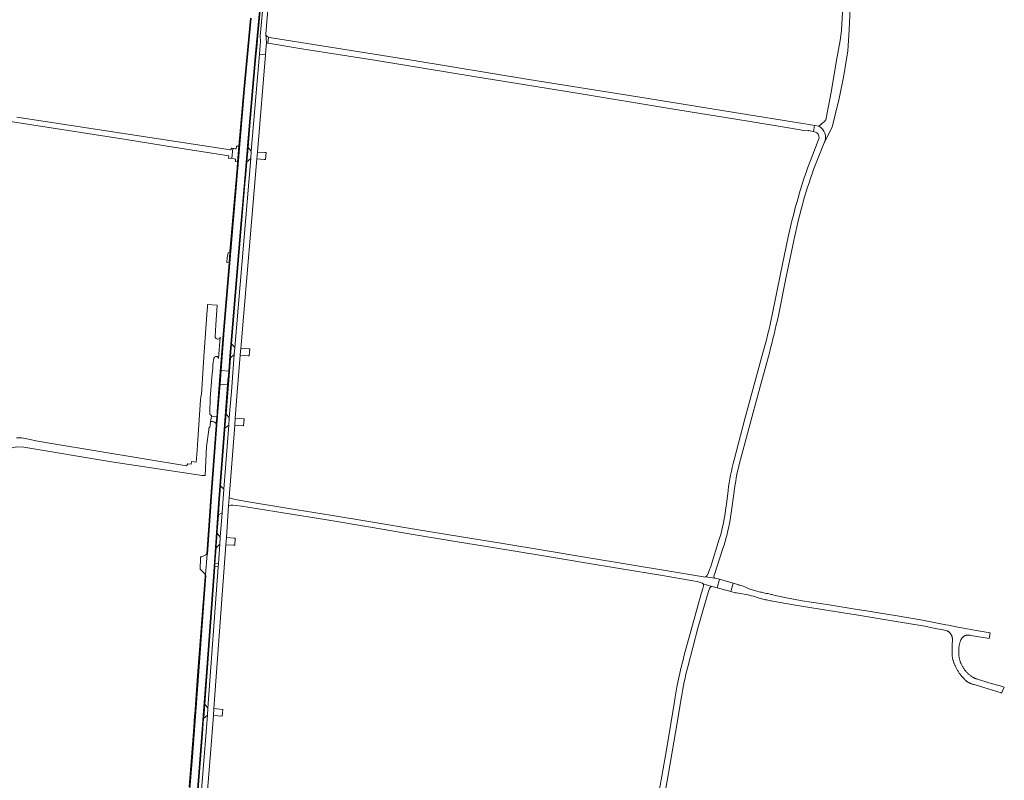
# Model space of a CAD drawing. Header units: metres. Extents: x 151213 to 156373, y 469495 to 475754.
# Tile 98 of 230: x 155139 to 155705, y 470770 to 471207. Entities that reach past the tile are written whole.
import ezdxf

# ---------------------------------------------------------------- set-up
doc = ezdxf.new("R2010")
doc.units = ezdxf.units.M
for name, color, linetype, lineweight in [('B-WE-VH-GESLOTENVERHARDING_ASFALT-GV', 252, 'Continuous', 18), ('B-WE-VH-GESLOTENVERHARDING_BETON-GV', 252, 'Continuous', 18), ('B-WE-VH-HALFVERHARDING-GV', 252, 'Continuous', 18), ('B-WE-VH-ONVERHARD-GV', 252, 'Continuous', 18), ('B-WE-VH-OPENVERHARDING-GV', 252, 'Continuous', 18), ('B-WE-VH-OPENVERHARDING_BETONELEMENT-GV', 252, 'Continuous', 18), ('B-WE-VH-OPENVERHARDING_BETONSTRAATSTEEN-GV', 252, 'Continuous', 18)]:
    doc.layers.add(name, color=color, linetype=linetype, lineweight=lineweight)

msp = doc.modelspace()

# ---------------------------------------------------------------- linework, layer by layer
at = {"layer": 'B-WE-VH-GESLOTENVERHARDING_ASFALT-GV', "flags": 128}
for points in [[(155272.341, 471207.823), (155268.583, 471167.007), (155264.653, 471121.621), (155260.611, 471073.955), (155256.906, 471028.705), (155255.114, 471005.556), (155259.488, 471005.196), (155260.173, 471013.82), (155263.001, 471048.16), (155266.308, 471087.379), (155268.714, 471115.798), (155271.288, 471146.073), (155274.564, 471183.697), (155277.749, 471218.38)], [(155598.384, 471145.835), (155595.948, 471146.269), (155595.343, 471142.722), (155596.187, 471142.565)], [(155598.574, 471138.888), (155598.152, 471137.47), (155594.921, 471129.494), (155591.944, 471121.622)], [(155595.426, 471120.843), (155601.539, 471136.286)], [(155580.856, 471082.149), (155576.479, 471060.948), (155571.643, 471037.473)], [(155575.226, 471037.156), (155579.551, 471058.33), (155584.068, 471080.139)], [(155566.376, 471015.663), (155562.36, 471000.837), (155556.003, 470977.654), (155549.761, 470954.181)], [(155552.708, 470951.571), (155558.193, 470972.204), (155564.483, 470995.518), (155570.07, 471015.655)], [(155241.369, 470762.344), (155244.059, 470797.142), (155247.474, 470842.652), (155250.67, 470887.207), (155253.673, 470929.343), (155256.815, 470971.55), (155258.858, 470997.265), (155254.494, 470997.55), (155253.281, 470981.883), (155249.87, 470935.699), (155247.229, 470900.097), (155247.048, 470900.107), (155246.225, 470888.107), (155246.403, 470887.667), (155242.115, 470830.217), (155238.599, 470783.46), (155235.702, 470747.115)], [(155546.339, 470936.568), (155545.343, 470928.686), (155544.93, 470925.42)], [(155259.834, 470932.324), (155259.453, 470927.735), (155259.451, 470927.7), (155259.48, 470927.714)], [(155269.75, 470930.266), (155264.273, 470931.256), (155262.422, 470931.59)], [(155548.191, 470923.706), (155549.825, 470936.012)], [(155261.93, 470928.241), (155264.012, 470927.952), (155266.746, 470927.572), (155266.861, 470927.553), (155290.719, 470923.704), (155315.784, 470919.657), (155340.926, 470915.483), (155365.507, 470911.397), (155389.767, 470907.356), (155413.513, 470903.456), (155438.009, 470899.437), (155459.853, 470895.822), (155461.929, 470895.478), (155485.116, 470891.688), (155508.611, 470887.74), (155526.137, 470884.722), (155528.608, 470884.297), (155530.941, 470883.63)], [(155532.19, 470886.941), (155513.829, 470890.064), (155489.576, 470894.057), (155465.254, 470898.051), (155441.341, 470902.053), (155416.915, 470906.065), (155392.131, 470910.172), (155367.259, 470914.239), (155342.333, 470918.43), (155318.003, 470922.414), (155294.049, 470926.279), (155269.75, 470930.266)], [(155541.286, 470908.713), (155536.38, 470892.998), (155535.53, 470890.653), (155534.891, 470888.974), (155534.212, 470887.577)], [(155538.223, 470887.314), (155538.963, 470889.504), (155539.755, 470891.882), (155543.398, 470903.209)], [(155532.031, 470883.001), (155536.975, 470881.508), (155538.044, 470881.231), (155539.983, 470880.728), (155541.328, 470885.575), (155538.922, 470886.215), (155538.802, 470886.246), (155533.304, 470886.933)], [(155533.304, 470886.933), (155538.802, 470886.246)], [(155532.237, 470881.76), (155531.709, 470879.576), (155530.957, 470877.187), (155527.356, 470864.853), (155521.157, 470841.928)], [(155536.975, 470881.508), (155532.031, 470883.001)], [(155534.26, 470876.179), (155535.057, 470878.558), (155535.439, 470879.775)], [(155552.775, 470882.27), (155552.452, 470882.371), (155549.197, 470883.391), (155547.85, 470878.545), (155550.376, 470877.871), (155551.094, 470877.764), (155557.938, 470876.743), (155559.857, 470876.128), (155560.854, 470875.809), (155563.526, 470874.953), (155564.229, 470874.752), (155564.935, 470874.559), (155565.643, 470874.373), (155566.352, 470874.195), (155567.064, 470874.024), (155567.778, 470873.862), (155568.493, 470873.706), (155569.21, 470873.559), (155569.928, 470873.42), (155570.648, 470873.288), (155571.058, 470873.217), (155578.323, 470871.911), (155588.43, 470870.138), (155603.922, 470867.648), (155619.929, 470865.093), (155640.59, 470861.766), (155659.39, 470858.613), (155665.349, 470857.417), (155669.936, 470856.496), (155672.042, 470856.073), (155672.232, 470855.977), (155672.418, 470855.874), (155672.599, 470855.764), (155672.777, 470855.647), (155672.95, 470855.524), (155673.118, 470855.394), (155673.281, 470855.258), (155673.429, 470855.124), (155673.591, 470854.968), (155673.737, 470854.814), (155673.878, 470854.655), (155674.013, 470854.491), (155674.141, 470854.322), (155674.263, 470854.148), (155674.379, 470853.97), (155674.487, 470853.787), (155674.589, 470853.601), (155674.683, 470853.411), (155674.759, 470853.243), (155674.851, 470853.02), (155674.923, 470852.82), (155674.988, 470852.618), (155675.045, 470852.414), (155675.095, 470852.207), (155675.136, 470851.999), (155675.17, 470851.789), (155675.196, 470851.578), (155675.214, 470851.367), (155675.224, 470851.155), (155675.226, 470851.008), (155675.123, 470847.701), (155675, 470843.733), (155674.996, 470843.369), (155675, 470843.006), (155675.011, 470842.642), (155675.031, 470842.279), (155675.058, 470841.917), (155675.094, 470841.555), (155675.137, 470841.193), (155675.188, 470840.833), (155675.247, 470840.475), (155675.315, 470840.117), (155675.389, 470839.761), (155675.472, 470839.407), (155675.563, 470839.055), (155675.661, 470838.705), (155675.767, 470838.357), (155675.88, 470838.012), (155676.002, 470837.669), (155676.13, 470837.329), (155676.266, 470836.992), (155676.41, 470836.657), (155676.56, 470836.327), (155676.719, 470835.999), (155676.884, 470835.675), (155677.056, 470835.355), (155677.157, 470835.175), (155677.349, 470834.778), (155677.549, 470834.384), (155677.755, 470833.994), (155677.969, 470833.608), (155678.19, 470833.226), (155678.417, 470832.848), (155678.651, 470832.474), (155678.892, 470832.104), (155679.14, 470831.739), (155679.394, 470831.378), (155679.654, 470831.023), (155679.922, 470830.671), (155680.195, 470830.325), (155680.475, 470829.984), (155680.76, 470829.648), (155681.052, 470829.317), (155681.35, 470828.991), (155681.654, 470828.671), (155681.963, 470828.356), (155682.278, 470828.047), (155682.599, 470827.744), (155682.925, 470827.446), (155683.256, 470827.155), (155683.53, 470826.922), (155683.776, 470826.752), (155684.026, 470826.589), (155684.28, 470826.434), (155684.539, 470826.284), (155684.801, 470826.143), (155685.067, 470826.007), (155685.337, 470825.88), (155685.61, 470825.759), (155685.886, 470825.646), (155686.165, 470825.54), (155686.447, 470825.442), (155686.731, 470825.351), (155687.018, 470825.268), (155687.306, 470825.192), (155687.597, 470825.125), (155687.709, 470825.101), (155693.265, 470823.453), (155703.146, 470820.334), (155703.446, 470820.188), (155704.992, 470823.577), (155703.999, 470823.972), (155696.149, 470826.183), (155689.027, 470828.432), (155688.794, 470828.493), (155688.563, 470828.562), (155688.335, 470828.638), (155688.108, 470828.721), (155687.885, 470828.811), (155687.664, 470828.907), (155687.446, 470829.011), (155687.231, 470829.121), (155687.021, 470829.238), (155686.835, 470829.348), (155686.479, 470829.594), (155686.128, 470829.846), (155685.781, 470830.104), (155685.44, 470830.37), (155685.103, 470830.641), (155684.771, 470830.919), (155684.445, 470831.202), (155684.124, 470831.492), (155683.808, 470831.787), (155683.498, 470832.089), (155683.389, 470832.197), (155683.134, 470832.482), (155682.886, 470832.773), (155682.643, 470833.068), (155682.407, 470833.368), (155682.177, 470833.674), (155681.953, 470833.984), (155681.736, 470834.298), (155681.526, 470834.617), (155681.322, 470834.941), (155681.125, 470835.268), (155680.935, 470835.6), (155680.753, 470835.935), (155680.577, 470836.275), (155680.408, 470836.618), (155680.246, 470836.964), (155680.092, 470837.314), (155679.979, 470837.584), (155679.847, 470837.931), (155679.722, 470838.28), (155679.606, 470838.632), (155679.497, 470838.987), (155679.396, 470839.343), (155679.302, 470839.702), (155679.216, 470840.063), (155679.138, 470840.425), (155679.068, 470840.789), (155679.005, 470841.154), (155678.951, 470841.521), (155678.904, 470841.889), (155678.866, 470842.258), (155678.835, 470842.627), (155678.812, 470842.997), (155678.798, 470843.368), (155678.791, 470843.739), (155678.792, 470844.109), (155678.802, 470844.48), (155678.812, 470844.725), (155678.827, 470845.115), (155678.849, 470845.504), (155678.88, 470845.893), (155678.918, 470846.281), (155678.964, 470846.668), (155679.018, 470847.054), (155679.08, 470847.439), (155679.15, 470847.823), (155679.228, 470848.205), (155679.313, 470848.585), (155679.407, 470848.964), (155679.508, 470849.34), (155679.617, 470849.715), (155679.733, 470850.087), (155679.857, 470850.457), (155679.988, 470850.824), (155680.005, 470850.868), (155680.119, 470851.06), (155680.24, 470851.247), (155680.368, 470851.43), (155680.502, 470851.608), (155680.643, 470851.782), (155680.789, 470851.95), (155680.942, 470852.113), (155681.1, 470852.27), (155681.264, 470852.422), (155681.433, 470852.567), (155681.607, 470852.706), (155681.786, 470852.839), (155681.97, 470852.966), (155682.159, 470853.086), (155682.328, 470853.186), (155682.526, 470853.252), (155682.727, 470853.31), (155682.931, 470853.362), (155683.137, 470853.407), (155683.344, 470853.445), (155683.554, 470853.476), (155683.764, 470853.5), (155683.976, 470853.517), (155684.188, 470853.527), (155684.401, 470853.529), (155684.613, 470853.525), (155684.826, 470853.513), (155685.038, 470853.495), (155685.249, 470853.469), (155685.459, 470853.436), (155685.669, 470853.396), (155696.376, 470851.518), (155696.825, 470854.843), (155688.739, 470856.252), (155680.654, 470857.661), (155678.204, 470858.144), (155672.922, 470859.187), (155671.312, 470859.504), (155659.974, 470861.779), (155657.987, 470862.112), (155642.246, 470864.754), (155641.112, 470864.944), (155632.712, 470866.296), (155625.881, 470867.396), (155620.438, 470868.272), (155604.431, 470870.827), (155588.964, 470873.313), (155578.886, 470875.081), (155572.602, 470876.544), (155571.629, 470876.821), (155570.981, 470876.943), (155569.95, 470877.169), (155569.243, 470877.339), (155568.271, 470877.517), (155567.431, 470877.654), (155566.865, 470877.801), (155566.1, 470877.946), (155565.534, 470878.109), (155564.997, 470878.285), (155564.216, 470878.447), (155562.778, 470878.833), (155562.027, 470879.035), (155561.013, 470879.308), (155558.84, 470879.892)], [(155523.149, 470835.317), (155528.986, 470857.49), (155534.26, 470876.179)], [(155515.27, 470814.356), (155510.905, 470787.63), (155506.741, 470764.001), (155502.87, 470741.924), (155499.34, 470722.782), (155495.273, 470699.682), (155494.616, 470696.437), (155494.219, 470694.291), (155493.736, 470691.656), (155493.673, 470691.368), (155497.601, 470691.511), (155498.417, 470696.598), (155498.785, 470699.075), (155499.675, 470704.068), (155503.791, 470727.146), (155507.879, 470750.212), (155512.179, 470774.207), (155516.187, 470797.702), (155519.475, 470818.109)]]:
    msp.add_lwpolyline(points, dxfattribs=at)
for points in [[(155280.716, 471198.7), (155281.19, 471193.558), (155281.968, 471193.446), (155282.305, 471196.961), (155281.601, 471197.233), (155281.05, 471197.93), (155280.85, 471198.68)], [(155282.305, 471196.961), (155281.968, 471193.446), (155283.347, 471193.219), (155301.488, 471190.231), (155343.174, 471183.671), (155400.212, 471174.355), (155460.72, 471164.469), (155511.436, 471156.198), (155557.827, 471148.688), (155582.21, 471144.553), (155589.883, 471143.269), (155589.901, 471143.393), (155592.396, 471143.067), (155592.425, 471143.263), (155595.343, 471142.722), (155595.948, 471146.269), (155592.951, 471146.802), (155590.445, 471147.139), (155549.936, 471153.584), (155494.515, 471162.567), (155431.82, 471172.644), (155364.753, 471183.624), (155313.039, 471191.894), (155283.98, 471196.579), (155283.277, 471196.693), (155282.611, 471196.843)], [(155254.699, 471000.202), (155254.683, 471000), (155254.494, 470997.55), (155258.858, 470997.265), (155259.069, 470999.917), (155259.076, 471000), (155259.277, 471002.545), (155259.488, 471005.196), (155255.114, 471005.556), (155254.909, 471002.903)], [(155256.673, 470937.398), (155254.802, 470939.167), (155254.068, 470929.314), (155253.594, 470922.664), (155255.653, 470923.811)], [(155541.328, 470885.575), (155539.983, 470880.728), (155540.013, 470880.719), (155547.85, 470878.545), (155549.197, 470883.391)]]:
    msp.add_lwpolyline(points, close=True, dxfattribs=at)
at = {"layer": 'B-WE-VH-GESLOTENVERHARDING_ASFALT-GV'}
for points in [[(155601.539, 471136.286, 0.4049433), (155598.384, 471145.835)], [(155596.187, 471142.565, -0.3641258), (155598.574, 471138.888)], [(155591.944, 471121.622, 0.030152), (155580.856, 471082.149)], [(155584.068, 471080.139, -0.0358725), (155595.426, 471120.843)], [(155571.643, 471037.473, -0.0188314), (155566.376, 471015.663)], [(155570.07, 471015.655, 0.0104106), (155575.226, 471037.156)], [(155549.761, 470954.181, 0.0299823), (155546.339, 470936.568)], [(155549.825, 470936.012, -0.0286071), (155552.708, 470951.571)], [(155262.422, 470931.59, -0.0480945), (155259.834, 470932.324)], [(155259.48, 470927.714, -0.1049583), (155261.93, 470928.241)], [(155544.93, 470925.42, -0.0434629), (155541.286, 470908.713)], [(155543.398, 470903.209, 0.0397665), (155548.191, 470923.706)], [(155533.304, 470886.933, -0.1561988), (155532.19, 470886.941)], [(155534.212, 470887.577, -0.1570563), (155533.304, 470886.933)], [(155538.802, 470886.246, -0.4375889), (155538.223, 470887.314)], [(155530.941, 470883.63, -0.2228458), (155532.031, 470883.001)], [(155532.031, 470883.001, -0.2241241), (155532.237, 470881.76)], [(155535.439, 470879.775, -0.2193293), (155536.975, 470881.508)], [(155557.08, 470880.774, 0.0614147), (155552.775, 470882.27)], [(155558.84, 470879.892, -0.0323761), (155557.08, 470880.774)], [(155521.157, 470841.928, 0.0268735), (155515.27, 470814.356)], [(155519.475, 470818.109, -0.0188382), (155523.149, 470835.317)]]:
    msp.add_lwpolyline(points, format="xyb", dxfattribs=at)
at = {"layer": 'B-WE-VH-GESLOTENVERHARDING_BETON-GV', "flags": 128}
for points in [[(155277.749, 471218.38), (155274.564, 471183.697), (155271.288, 471146.073), (155268.714, 471115.798), (155266.308, 471087.379), (155263.001, 471048.16), (155260.173, 471013.82), (155259.488, 471005.196), (155259.277, 471002.545), (155259.076, 471000), (155259.069, 470999.917), (155258.858, 470997.265), (155256.815, 470971.55), (155253.673, 470929.343), (155250.67, 470887.207), (155247.474, 470842.652), (155244.059, 470797.142), (155241.369, 470762.344)], [(155241.764, 470762.313), (155244.454, 470797.112), (155245.09, 470805.585), (155245.102, 470805.746), (155245.711, 470813.862), (155245.719, 470813.966), (155247.869, 470842.623), (155251.065, 470887.179), (155251.473, 470892.899), (155251.594, 470894.603), (155252.245, 470903.731), (155252.324, 470904.842), (155252.836, 470912.021), (155252.909, 470913.048), (155253.594, 470922.664), (155254.068, 470929.314), (155254.802, 470939.167), (155257.21, 470971.52), (155257.27, 470972.279), (155257.934, 470980.63), (155259.473, 471000), (155260.479, 471012.667), (155260.568, 471013.788), (155261.152, 471020.883), (155263.396, 471048.127), (155266.703, 471087.346), (155268.442, 471107.891), (155269.031, 471114.839), (155269.109, 471115.764), (155269.925, 471125.358), (155270.626, 471133.609), (155271.683, 471146.039), (155274.958, 471183.662), (155275.632, 471191.033), (155276.192, 471197.482), (155276.227, 471197.48), (155278.143, 471218.344)], [(155271.94, 471207.861), (155268.181, 471167.043), (155265.355, 471134.402), (155264.564, 471125.265), (155264.251, 471121.655), (155260.209, 471073.988), (155260.148, 471073.242), (155259.661, 471067.292), (155256.504, 471028.737), (155254.279, 471000), (155252.879, 470981.913), (155252.76, 470980.297), (155252.671, 470979.089), (155252.369, 470975.005), (155252.285, 470973.875), (155249.468, 470935.729), (155246.826, 470900.119), (155246.943, 470900.112), (155247.048, 470900.107), (155247.229, 470900.097), (155249.87, 470935.699), (155253.281, 470981.883), (155254.494, 470997.55), (155254.683, 471000), (155254.699, 471000.202), (155254.909, 471002.903), (155255.114, 471005.556), (155256.906, 471028.705), (155260.611, 471073.955), (155264.653, 471121.621), (155268.583, 471167.007), (155272.341, 471207.823)], [(155246.058, 470747.754), (155249.056, 470785.597), (155250.711, 470807.283), (155251.014, 470811.304), (155257.846, 470905.463), (155258.149, 470909.504), (155259.451, 470927.7), (155259.453, 470927.735), (155259.834, 470932.324), (155262.962, 470974.073), (155263.279, 470978.103), (155264.426, 470993.126), (155266.129, 471014.273), (155266.467, 471018.306), (155266.623, 471020.173), (155275.572, 471127.031), (155275.944, 471130.944), (155276.13, 471133.146), (155280.657, 471186.685), (155277.194, 471187.076), (155272.469, 471131.462), (155272.118, 471127.214), (155262.999, 471018.638), (155262.677, 471014.625), (155260.994, 470993.406), (155259.819, 470978.378), (155259.502, 470974.178), (155256.673, 470937.398), (155255.653, 470923.811), (155254.647, 470909.709), (155254.379, 470905.71), (155253.608, 470894.454), (155253.488, 470892.798), (155247.53, 470811.536), (155247.228, 470807.539), (155245.621, 470785.842), (155242.609, 470748.062)], [(155235.702, 470747.115), (155238.599, 470783.46), (155242.115, 470830.217), (155246.403, 470887.667), (155246.225, 470888.107), (155245.96, 470888.103), (155245.894, 470887.218), (155241.642, 470830.253), (155239.976, 470808.102), (155239.928, 470807.457), (155239.413, 470800.614), (155238.126, 470783.497), (155236.767, 470766.449)]]:
    msp.add_lwpolyline(points, dxfattribs=at)
at = {"layer": 'B-WE-VH-HALFVERHARDING-GV', "flags": 128}
msp.add_lwpolyline([(155129.17, 471149.234), (155200.607, 471138.055), (155227.772, 471133.683), (155259.61, 471128.795), (155259.395, 471127.207), (155260.767, 471127.506), (155261.354, 471127.348), (155261.864, 471133.014), (155261.223, 471133.088), (155260.462, 471132.226), (155137.861, 471150.914)], dxfattribs=at)
at = {"layer": 'B-WE-VH-ONVERHARD-GV', "flags": 128}
for points in [[(155601.539, 471136.286), (155606.118, 471145.275), (155607.898, 471152.237), (155610.217, 471161.698), (155612.885, 471174.864), (155615.13, 471189.066), (155615.923, 471201.087), (155616.467, 471213.393), (155616.901, 471228.257), (155617.524, 471240.433), (155617.678, 471246.442), (155617.098, 471253.931)], [(155612.858, 471247.018), (155612.853, 471235.912), (155612.42, 471218.17), (155611.415, 471200.664), (155610.68, 471194.951), (155608.443, 471182.467), (155605.706, 471166.213), (155602.688, 471150.409)], [(155601.039, 471147.893), (155598.384, 471145.835)]]:
    msp.add_lwpolyline(points, dxfattribs=at)
at = {"layer": 'B-WE-VH-ONVERHARD-GV'}
for points in [[(155598.384, 471145.835, -0.4049433), (155601.539, 471136.286)], [(155601.889, 471148.646, -0.0767145), (155601.039, 471147.893)], [(155602.688, 471150.409, -0.1334015), (155601.889, 471148.646)]]:
    msp.add_lwpolyline(points, format="xyb", dxfattribs=at)
at = {"layer": 'B-WE-VH-ONVERHARD-GV', "flags": 128}
msp.add_lwpolyline([(155252.671, 470979.089), (155249.544, 470979.335), (155249.054, 470976.044), (155249.535, 470976.171), (155250.143, 470976.137), (155250.872, 470975.977), (155251.535, 470975.68), (155252.091, 470975.33), (155252.369, 470975.005)], close=True, dxfattribs=at)
at = {"layer": 'B-WE-VH-OPENVERHARDING-GV', "flags": 128}
msp.add_lwpolyline([(155260.148, 471073.242), (155259.088, 471073.065), (155258.695, 471070.179), (155258.478, 471067.58), (155259.661, 471067.292)], close=True, dxfattribs=at)
for points in [[(155251.672, 471024.76), (155252.056, 471031.701), (155252.813, 471042.979), (155247.368, 471043.344), (155247.232, 471041.828), (155247.082, 471040.103), (155245.335, 471016.145), (155243.838, 470991.939), (155243.412, 470990.222), (155243.351, 470988.731), (155241.532, 470962.785), (155241.321, 470959.772), (155240.838, 470952.88), (155238.06, 470953.144), (155237.927, 470951.689), (155235.943, 470951.821), (155235.149, 470950.763), (155158.811, 470963.38), (155148.651, 470965.074), (155145.476, 470965.814), (155140.714, 470966.767), (155137.645, 470966.873)], [(155253.561, 471012.452), (155254.492, 471024.638), (155254.122, 471023.907)], [(155248.591, 470980.499), (155248.612, 470981.759), (155248.853, 470989.43), (155249.85, 471001.645), (155250.336, 471006.869), (155250.408, 471008.733), (155251.034, 471012.629)], [(155248.711, 470972.779), (155249.038, 470975.933), (155249.054, 470976.044), (155249.544, 470979.335), (155249.626, 470979.89)], [(155103.075, 470953.55), (155115.315, 470956.391), (155122.949, 470958.165), (155126.778, 470959.191), (155137.655, 470961.564), (155141.874, 470961.367), (155192.208, 470953.028), (155244.247, 470945.111), (155245.896, 470945.276), (155246.803, 470961.935), (155248.04, 470971.419), (155248.114, 470972.335)]]:
    msp.add_lwpolyline(points, dxfattribs=at)
at = {"layer": 'B-WE-VH-OPENVERHARDING-GV'}
for points in [[(155254.122, 471023.907, -0.5962421), (155251.672, 471024.76)], [(155251.034, 471012.629, -0.7919271), (155253.561, 471012.452)], [(155249.626, 470979.89, -0.4333124), (155248.591, 470980.499)], [(155248.114, 470972.335, -0.2599372), (155248.711, 470972.779)]]:
    msp.add_lwpolyline(points, format="xyb", dxfattribs=at)
at = {"layer": 'B-WE-VH-OPENVERHARDING_BETONELEMENT-GV', "flags": 128}
msp.add_lwpolyline([(155262.711, 471126.983), (155263.405, 471126.796), (155263.405, 471125.476), (155264.564, 471125.265), (155265.355, 471134.402), (155263.964, 471134.357), (155263.862, 471132.784), (155263.278, 471132.851), (155262.442, 471132.947), (155261.864, 471133.014), (155261.354, 471127.348)], close=True, dxfattribs=at)
at = {"layer": 'B-WE-VH-OPENVERHARDING_BETONSTRAATSTEEN-GV', "flags": 128}
msp.add_lwpolyline([(155279.828, 471222.194), (155277.59, 471197.407), (155277.79, 471194.478), (155277.6, 471192.116), (155277.194, 471187.076), (155280.657, 471186.685), (155280.879, 471189.547), (155281.19, 471193.558), (155280.716, 471198.7), (155281.355, 471205.876), (155281.373, 471206.162), (155283.617, 471231.661)], dxfattribs=at)
for points in [[(155272.469, 471131.462), (155270.626, 471133.609), (155269.925, 471125.358), (155272.118, 471127.214)], [(155281.006, 471130.593), (155280.291, 471130.642), (155275.944, 471130.944), (155275.572, 471127.031), (155279.911, 471126.668), (155280.692, 471126.602)], [(155262.999, 471018.638), (155261.152, 471020.883), (155260.568, 471013.788), (155260.479, 471012.667), (155262.677, 471014.625)], [(155271.09, 471017.876), (155266.467, 471018.306), (155266.129, 471014.273), (155270.725, 471013.875), (155271.223, 471013.832), (155271.56, 471017.832)], [(155259.819, 470978.378), (155257.934, 470980.63), (155257.27, 470972.279), (155259.502, 470974.178)], [(155267.877, 470977.708), (155263.279, 470978.103), (155262.962, 470974.073), (155267.518, 470973.72), (155268.043, 470973.679), (155268.417, 470977.662)], [(155254.647, 470909.709), (155252.836, 470912.021), (155252.324, 470904.842), (155252.245, 470903.731), (155254.379, 470905.71)], [(155263.287, 470909.142), (155262.589, 470909.191), (155258.149, 470909.504), (155257.846, 470905.463), (155262.273, 470905.182), (155262.922, 470905.141)], [(155247.048, 470900.107), (155246.943, 470900.112), (155246.826, 470900.119), (155246.339, 470899.594), (155244.86, 470898.788), (155244.094, 470898.569), (155243.34, 470898.555), (155243.268, 470897.065), (155243.031, 470892.001), (155243.012, 470891.45), (155244.4, 470890.058), (155245.761, 470888.719), (155246.225, 470888.107)], [(155253.608, 470894.454), (155251.594, 470894.603), (155251.473, 470892.899), (155253.488, 470892.798)], [(155247.53, 470811.536), (155245.711, 470813.862), (155245.102, 470805.746), (155245.09, 470805.585), (155247.228, 470807.539)], [(155251.014, 470811.304), (155250.711, 470807.283), (155255.808, 470806.909), (155256.1, 470810.888)]]:
    msp.add_lwpolyline(points, close=True, dxfattribs=at)

doc.saveas('drawing.dxf')
